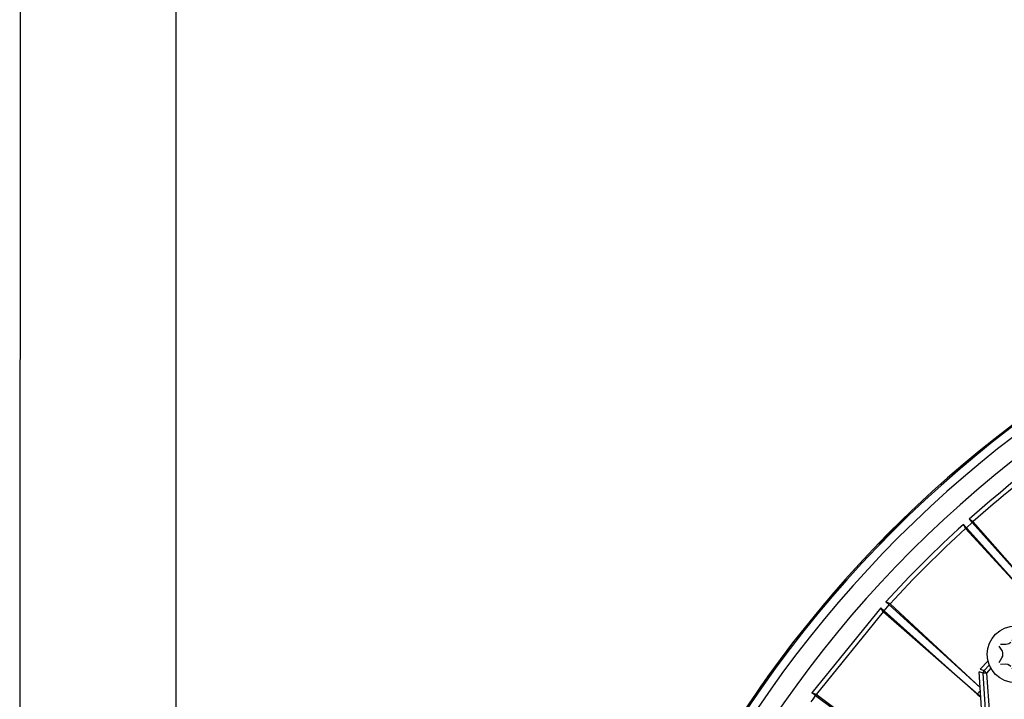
# Model space of a CAD drawing. Header units: millimetres. Extents: x -1049 to -568, y -149 to 570.
# Tile 18 of 44: x -1026 to -888, y 158 to 254. Entities that reach past the tile are written whole.
import ezdxf

# ---------------------------------------------------------------- set-up
doc = ezdxf.new("R2010")
doc.units = ezdxf.units.MM

# ---------------------------------------------------------------- blocks, each defined once
blk = doc.blocks.new('Rueckteil__1', base_point=(-945.24, -137.84))
at = {"color": 7, "linetype": 'Continuous'}
for p, q in [((-892.87, 191.6), (-891.99, 192.33)), ((-891.99, 192.33), (-890.65, 193.35)), ((-891.99, 192.33), (-890.65, 193.35)), ((-894.97, 189.69), (-892.87, 191.6)), ((-894.97, 189.69), (-893.15, 191.34)), ((-893.15, 191.34), (-892.87, 191.6)), ((-902.19, 183.15), (-900.84, 184.37)), ((-902.19, 183.15), (-900.84, 184.37)), ((-903.41, 181.94), (-902.19, 183.15)), ((-905.23, 179.98), (-903.41, 181.94)), ((-905.23, 179.98), (-903.65, 181.67)), ((-903.65, 181.67), (-903.41, 181.94)), ((-911.59, 173.14), (-910.24, 174.59)), ((-911.59, 173.14), (-910.24, 174.59)), ((-913.07, 171.4), (-911.59, 173.14)), ((-914.58, 169.46), (-913.07, 171.4)), ((-914.58, 169.46), (-913.28, 171.12)), ((-913.28, 171.12), (-913.07, 171.4)), ((-920.11, 162.38), (-918.79, 164.08)), ((-920.11, 162.38), (-918.79, 164.08)), ((-921.78, 160.05), (-920.11, 162.38)), ((-922.96, 158.23), (-921.78, 160.05)), ((-922.96, 158.23), (-921.95, 159.78)), ((-921.95, 159.78), (-921.78, 160.05))]:
    blk.add_line(p, q, dxfattribs=at)
for start, end in [(129.6006, 130.0006), (134.3998, 134.9998), (139.2003, 140.0003), (144, 145)]:
    blk.add_arc((-787.5, 66.03), 163.92, start, end, dxfattribs=at)
blk = doc.blocks.new('Rueckteil-kpl___2', base_point=(-945.24, -137.84))
blk.add_blockref('Rueckteil__1', (-945.24, -137.84))
blk = doc.blocks.new('Blechschraube_ISO14585-ST4_2x16_4__5', base_point=(-890.01, 160.55))
at = {"color": 7, "linetype": 'Continuous'}
for p, q in [((-887.17, 166), (-886.98, 166.06)), ((-886.98, 166.06), (-886.69, 166.27)), ((-886.53, 166.49), (-886.19, 167.12)), ((-885.84, 167.12), (-885.5, 166.49)), ((-885.5, 166.49), (-885.38, 166.31)), ((-885.12, 166.1), (-884.9, 166.01)), ((-887.89, 164.97), (-888.32, 165.68)), ((-888.15, 165.99), (-887.41, 165.97)), ((-887.84, 164.82), (-887.89, 164.97)), ((-887.81, 164.69), (-887.84, 164.82)), ((-887.81, 164.41), (-887.81, 164.69)), ((-887.41, 165.97), (-887.17, 166)), ((-884.9, 166.01), (-884.62, 165.97)), ((-884.62, 165.97), (-883.88, 165.99)), ((-884.22, 164.69), (-884.23, 164.55)), ((-884.14, 164.97), (-884.19, 164.83)), ((-883.7, 165.68), (-884.14, 164.97)), ((-888.32, 163.42), (-887.95, 164.03)), ((-887.95, 164.03), (-887.84, 164.28)), ((-887.84, 164.28), (-887.81, 164.41)), ((-884.23, 164.55), (-884.22, 164.41)), ((-884.19, 164.28), (-884.08, 164.03)), ((-884.08, 164.03), (-883.7, 163.42)), ((-887.41, 163.14), (-888.15, 163.12)), ((-887.13, 163.1), (-887.41, 163.14)), ((-886.87, 162.98), (-887.13, 163.1)), ((-886.69, 162.83), (-886.87, 162.98)), ((-886.19, 161.98), (-886.53, 162.61)), ((-885.5, 162.61), (-885.84, 161.98)), ((-885.38, 162.79), (-885.5, 162.61)), ((-884.82, 163.12), (-885.12, 163)), ((-884.62, 163.14), (-884.82, 163.12)), ((-883.88, 163.12), (-884.62, 163.14))]:
    blk.add_line(p, q, dxfattribs=at)
blk.add_circle((-886.01, 164.55), 4, dxfattribs=at)
blk = doc.blocks.new('Stufenlinse__6', base_point=(-924.48, -70.98))
at = {"color": 7, "linetype": 'Continuous'}
for p, q in [((-891.03, 162.45), (-889.9, 163.65)), ((-890.76, 156.24), (-891.16, 162.08))]:
    blk.add_line(p, q, dxfattribs=at)
at = {"color": 1, "linetype": 'Continuous'}
for p, q in [((-890.6, 161.88), (-891.16, 162.08)), ((-891.03, 162.45), (-890.47, 162.25)), ((-890.11, 161.91), (-890.6, 161.88)), ((-890.47, 162.25), (-889.72, 163.05)), ((-890.11, 161.91), (-890.47, 162.25)), ((-889.49, 162.58), (-890.11, 161.91)), ((-890.11, 161.91), (-889.71, 156.09)), ((-890.21, 156.05), (-890.6, 161.88))]:
    blk.add_line(p, q, dxfattribs=at)
at = {"color": 7, "linetype": 'Continuous'}
blk.add_circle((-787.48, 66.02), 132.47, dxfattribs=at)
at = {"color": 1, "linetype": 'Continuous'}
for radius in [123.33, 123.26, 116.58, 113.3, 113.3, 112.63, 112.6, 109.9, 109.32, 109.29, 106.62, 106.56, 105.98, 102.66]:
    blk.add_circle((-787.48, 66.02), radius, dxfattribs=at)
blk.add_arc((-787.48, 66.02), 129.16, 45, 225, dxfattribs=at)
blk.add_arc((-787.48, 66.02), 129.16, 45, 225, dxfattribs=at)
blk.add_spline([(-890.47, 162.25), (-890.48, 162.23), (-890.54, 162.13), (-890.59, 161.96), (-890.6, 161.88)], degree=3, dxfattribs=at)
blk = doc.blocks.new('Kalibbriereinheit__7', base_point=(-924.48, -70.98))
blk.add_blockref('Stufenlinse__6', (-924.48, -70.98))
blk = doc.blocks.new('Elektronikeinheit_kpl___8', base_point=(-924.48, -70.98))
blk.add_blockref('Kalibbriereinheit__7', (-924.48, -70.98))
blk = doc.blocks.new('Frontteil__14', base_point=(-954.1, -137.98))
at = {"color": 1, "linetype": 'Continuous'}
for radius in [163.8, 162.61]:
    blk.add_arc((-787.48, 66.02), radius, 99.4737, 170.5263, dxfattribs=at)
at = {"color": 7, "linetype": 'Continuous'}
blk.add_arc((-787.48, 66.02), 163.99, 99.4737, 165.0259, dxfattribs=at)
blk = doc.blocks.new('Linsengehaeuse__21', base_point=(-945.6, -92.1))
at = {"color": 7, "linetype": 'Continuous'}
for p, q in [((-892.94, 182.32), (-893.36, 182.78)), ((-893.08, 182.2), (-893.36, 182.78)), ((-892.12, 183.06), (-892.94, 182.32)), ((-891.98, 183.18), (-892.54, 183.53)), ((-892.12, 183.06), (-892.54, 183.53)), ((-892.12, 183.06), (-880.43, 169.97)), ((-879.97, 169.46), (-891.98, 183.18)), ((-881.46, 169.56), (-893.08, 182.2)), ((-892.94, 182.32), (-881.46, 169.56)), ((-903.66, 171.62), (-904.25, 171.9)), ((-903.79, 171.48), (-904.25, 171.9)), ((-891.01, 159.9), (-903.66, 171.62)), ((-904.99, 171.08), (-914.68, 159.12)), ((-904.64, 170.52), (-914.06, 158.89)), ((-904.52, 170.66), (-904.99, 171.08)), ((-904.64, 170.52), (-904.99, 171.08)), ((-890.92, 158.51), (-904.64, 170.52)), ((-904.52, 170.66), (-903.79, 171.48)), ((-904.52, 170.66), (-891.43, 158.96)), ((-903.79, 171.48), (-891.01, 159.9)), ((-891.43, 158.96), (-890.98, 159.46)), ((-914.06, 158.89), (-914.68, 159.12)), ((-914.17, 158.74), (-914.68, 159.12)), ((-914.17, 158.74), (-900.01, 148.37)), ((-898.35, 147.15), (-914.06, 158.89)), ((-891.43, 158.96), (-890.92, 158.51))]:
    blk.add_line(p, q, dxfattribs=at)
for radius, start, end in [(160, 98.7958, 171.2042), (157.63, 126.2016, 131.7984), (157, 126.2688, 131.7312), (157.63, 132.2016, 137.7984), (157, 132.2688, 137.7312), (157, 143.8, 144.2)]:
    blk.add_arc((-787.48, 66.02), radius, start, end, dxfattribs=at)
blk = doc.blocks.new('Linsengehaeuse_kpl_-Mot-L4_0006142__50', base_point=(-966.58, -120.08))
blk.add_blockref('Linsengehaeuse__21', (-945.6, -92.1))
blk = doc.blocks.new('Linsengehaeuse__51', base_point=(-945.6, -92.1))
at = {"color": 7, "linetype": 'Continuous'}
for p, q in [((-892.94, 182.32), (-893.36, 182.78)), ((-893.08, 182.2), (-893.36, 182.78)), ((-892.12, 183.06), (-892.94, 182.32)), ((-891.98, 183.18), (-892.54, 183.53)), ((-892.12, 183.06), (-892.54, 183.53)), ((-892.12, 183.06), (-880.43, 169.97)), ((-879.97, 169.46), (-891.98, 183.18)), ((-881.46, 169.56), (-893.08, 182.2)), ((-892.94, 182.32), (-881.46, 169.56)), ((-903.66, 171.62), (-904.25, 171.9)), ((-903.79, 171.48), (-904.25, 171.9)), ((-891.01, 159.9), (-903.66, 171.62)), ((-904.99, 171.08), (-914.68, 159.12)), ((-904.64, 170.52), (-914.06, 158.89)), ((-904.52, 170.66), (-904.99, 171.08)), ((-904.64, 170.52), (-904.99, 171.08)), ((-890.92, 158.51), (-904.64, 170.52)), ((-904.52, 170.66), (-903.79, 171.48)), ((-904.52, 170.66), (-891.43, 158.96)), ((-903.79, 171.48), (-891.01, 159.9)), ((-891.43, 158.96), (-890.98, 159.46)), ((-914.06, 158.89), (-914.68, 159.12)), ((-914.17, 158.74), (-914.68, 159.12)), ((-914.17, 158.74), (-900.01, 148.37)), ((-898.35, 147.15), (-914.06, 158.89)), ((-891.43, 158.96), (-890.92, 158.51))]:
    blk.add_line(p, q, dxfattribs=at)
for radius, start, end in [(160, 98.7958, 171.2042), (157.63, 126.2016, 131.7984), (157, 126.2688, 131.7312), (157.63, 132.2016, 137.7984), (157, 132.2688, 137.7312), (157, 143.8, 144.2)]:
    blk.add_arc((-787.48, 66.02), radius, start, end, dxfattribs=at)
blk = doc.blocks.new('Linsengehaeuse_kpl___80', base_point=(-966.58, -120.08))
blk.add_blockref('Linsengehaeuse__51', (-945.6, -92.1))
blk = doc.blocks.new('Gehaeuse_kpl__81', base_point=(-966.58, -137.98))
for name, p in [('Linsengehaeuse_kpl_-Mot-L4_0006142__50', (-966.58, -120.08)), ('Linsengehaeuse_kpl___80', (-966.58, -120.08)), ('Frontteil__14', (-954.1, -137.98))]:
    blk.add_blockref(name, p)
blk = doc.blocks.new('Tragrohr-neigen__92', base_point=(-1025.98, 66.52))
at = {"color": 7, "linetype": 'Continuous'}
for p, q in [((-1025.89, 333.52), (-1025.98, 66.52)), ((-1003.98, 66.52), (-1003.98, 333.52))]:
    blk.add_line(p, q, dxfattribs=at)
blk = doc.blocks.new('PO-Buegel-L10__112', base_point=(-1048.98, -47.98))
blk.add_blockref('Tragrohr-neigen__92', (-1025.98, 66.52))
blk = doc.blocks.new('L10-für-dxf-Internet__113', base_point=(-1048.98, -148.98))
for name, p in [('PO-Buegel-L10__112', (-1048.98, -47.98)), ('Gehaeuse_kpl__81', (-966.58, -137.98)), ('Rueckteil-kpl___2', (-945.24, -137.84)), ('Elektronikeinheit_kpl___8', (-924.48, -70.98)), ('Blechschraube_ISO14585-ST4_2x16_4__5', (-890.01, 160.55))]:
    blk.add_blockref(name, p)
blk = doc.blocks.new('VordansA', base_point=(-612, 192))
blk.add_blockref('L10-für-dxf-Internet__113', (-1048.98, -148.98))

msp = doc.modelspace()

# ---------------------------------------------------------------- block references
msp.add_blockref('VordansA', (-612, 192))

doc.saveas('drawing.dxf')
